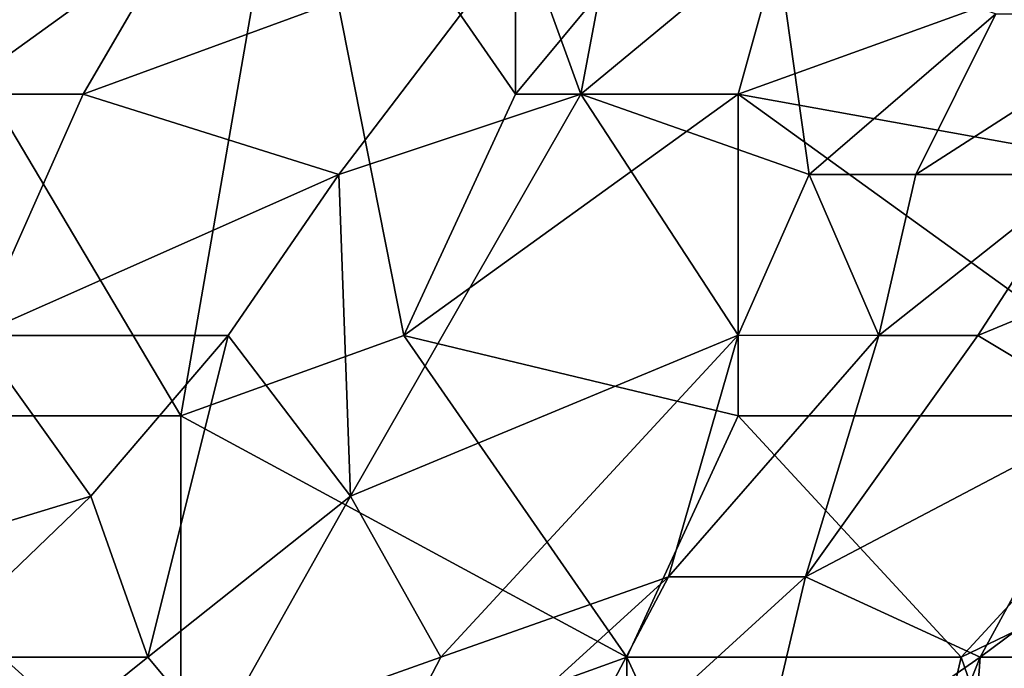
# Model space of a CAD drawing. Extents: x -0.3 to 0.3, y -0.266 to 0.266.
# Tile 133 of 256: x -0.247 to -0.233, y 0.211 to 0.221. Entities that reach past the tile are written whole.
import ezdxf

# ---------------------------------------------------------------- set-up
doc = ezdxf.new("R2010")
doc.units = 0

msp = doc.modelspace()

# ---------------------------------------------------------------- linework, layer by layer
for points in [[(-0.239963, 0.2198, 1.180094), (-0.239963, 0.226966, 1.180796), (-0.243273, 0.224578, 1.181507)], [(-0.239963, 0.2198, 1.180094), (-0.234997, 0.225772, 1.179444), (-0.239963, 0.226966, 1.180796)], [(-0.239963, 0.2198, 1.180094), (-0.236652, 0.2198, 1.179083), (-0.234997, 0.225772, 1.179444)], [(-0.234997, 0.225772, 1.179444), (-0.236652, 0.2198, 1.179083), (-0.226721, 0.223383, 1.177118)], [(-0.249894, 0.223383, 1.183189), (-0.244929, 0.215023, 1.181145), (-0.243273, 0.224578, 1.181507)], [(-0.241618, 0.216218, 1.180177), (-0.243273, 0.224578, 1.181507), (-0.244929, 0.215023, 1.181145)], [(-0.241618, 0.216218, 1.180177), (-0.239963, 0.2198, 1.180094), (-0.243273, 0.224578, 1.181507)], [(-0.251549, 0.215023, 1.183469), (-0.244929, 0.215023, 1.181145), (-0.249894, 0.223383, 1.183189)], [(-0.238308, 0.223419, 0.899408), (-0.238991, 0.2198, 0.893164), (-0.239856, 0.222189, 0.90097)], [(-0.236103, 0.222189, 0.890041), (-0.238991, 0.2198, 0.893164), (-0.238308, 0.223419, 0.899408)], [(-0.236652, 0.2198, 1.179083), (-0.230032, 0.218606, 1.17708), (-0.226721, 0.223383, 1.177118)], [(-0.248301, 0.2198, 0.921265), (-0.248239, 0.222189, 0.927557), (-0.244989, 0.222189, 0.916582)], [(-0.248301, 0.2198, 0.921265), (-0.244989, 0.222189, 0.916582), (-0.246381, 0.2198, 0.915021)], [(-0.246381, 0.2198, 0.915021), (-0.244989, 0.222189, 0.916582), (-0.239856, 0.222189, 0.90097)], [(-0.246381, 0.2198, 0.915021), (-0.239856, 0.222189, 0.90097), (-0.242585, 0.218606, 0.90097)], [(-0.238991, 0.2198, 0.893164), (-0.242585, 0.218606, 0.90097), (-0.239856, 0.222189, 0.90097)], [(-0.238991, 0.2198, 0.893164), (-0.236103, 0.222189, 0.890041), (-0.235599, 0.218606, 0.880674)], [(-0.236103, 0.222189, 0.890041), (-0.232825, 0.220995, 0.877551), (-0.235599, 0.218606, 0.880674)], [(-0.232825, 0.220995, 0.877551), (-0.234013, 0.218606, 0.87599), (-0.235599, 0.218606, 0.880674)], [(-0.232825, 0.220995, 0.877551), (-0.230301, 0.220995, 0.869745), (-0.234013, 0.218606, 0.87599)], [(-0.231543, 0.218606, 0.868184), (-0.234013, 0.218606, 0.87599), (-0.230301, 0.220995, 0.869745)], [(-0.246381, 0.2198, 0.915021), (-0.247974, 0.216218, 0.911898), (-0.248301, 0.2198, 0.921265)], [(-0.246381, 0.2198, 0.915021), (-0.242585, 0.218606, 0.90097), (-0.247974, 0.216218, 0.911898)], [(-0.242412, 0.213829, 0.891602), (-0.242585, 0.218606, 0.90097), (-0.238991, 0.2198, 0.893164)], [(-0.238991, 0.2198, 0.893164), (-0.236652, 0.216224, 0.879113), (-0.242412, 0.213829, 0.891602)], [(-0.236652, 0.2198, 1.179083), (-0.239963, 0.2198, 1.180094), (-0.241618, 0.216218, 1.180177)], [(-0.236652, 0.2198, 1.179083), (-0.241618, 0.216218, 1.180177), (-0.236652, 0.215023, 1.178486)], [(-0.235599, 0.218606, 0.880674), (-0.236652, 0.216224, 0.879113), (-0.238991, 0.2198, 0.893164)], [(-0.230032, 0.215023, 1.176365), (-0.230032, 0.218606, 1.17708), (-0.236652, 0.2198, 1.179083)], [(-0.236652, 0.215023, 1.178486), (-0.230032, 0.215023, 1.176365), (-0.236652, 0.2198, 1.179083)], [(-0.244228, 0.216218, 0.90097), (-0.247974, 0.216218, 0.911898), (-0.242585, 0.218606, 0.90097)], [(-0.242585, 0.218606, 0.90097), (-0.242412, 0.213829, 0.891602), (-0.244228, 0.216218, 0.90097)], [(-0.236652, 0.216224, 0.879113), (-0.235599, 0.218606, 0.880674), (-0.234564, 0.216218, 0.872868)], [(-0.235599, 0.218606, 0.880674), (-0.234013, 0.218606, 0.87599), (-0.234564, 0.216218, 0.872868)], [(-0.234013, 0.218606, 0.87599), (-0.231543, 0.218606, 0.868184), (-0.234564, 0.216218, 0.872868)], [(-0.233096, 0.216218, 0.868184), (-0.234564, 0.216218, 0.872868), (-0.231543, 0.218606, 0.868184)], [(-0.231543, 0.218606, 0.868184), (-0.227313, 0.218606, 0.852572), (-0.233096, 0.216218, 0.868184)], [(-0.231109, 0.215023, 0.858817), (-0.233096, 0.216218, 0.868184), (-0.227313, 0.218606, 0.852572)], [(-0.247974, 0.216218, 0.911898), (-0.24627, 0.213829, 0.902531), (-0.25021, 0.212635, 0.911898)], [(-0.247974, 0.216218, 0.911898), (-0.244228, 0.216218, 0.90097), (-0.24627, 0.213829, 0.902531)], [(-0.244228, 0.216218, 0.90097), (-0.245421, 0.211441, 0.896286), (-0.24627, 0.213829, 0.902531)], [(-0.244228, 0.216218, 0.90097), (-0.242412, 0.213829, 0.891602), (-0.245421, 0.211441, 0.896286)], [(-0.238308, 0.211441, 1.178665), (-0.241618, 0.216218, 1.180177), (-0.244929, 0.215023, 1.181145)], [(-0.241069, 0.211441, 0.883796), (-0.242412, 0.213829, 0.891602), (-0.236652, 0.216224, 0.879113)], [(-0.238308, 0.211441, 1.178665), (-0.236652, 0.215023, 1.178486), (-0.241618, 0.216218, 1.180177)], [(-0.236652, 0.216224, 0.879113), (-0.237688, 0.212635, 0.87599), (-0.241069, 0.211441, 0.883796)], [(-0.234564, 0.216218, 0.872868), (-0.237688, 0.212635, 0.87599), (-0.236652, 0.216224, 0.879113)], [(-0.237688, 0.212635, 0.87599), (-0.234564, 0.216218, 0.872868), (-0.235652, 0.212635, 0.869745)], [(-0.235652, 0.212635, 0.869745), (-0.233096, 0.216218, 0.868184), (-0.231109, 0.215023, 0.858817)], [(-0.233096, 0.216218, 0.868184), (-0.235652, 0.212635, 0.869745), (-0.234564, 0.216218, 0.872868)], [(-0.244929, 0.209052, 1.180811), (-0.244929, 0.215023, 1.181145), (-0.251549, 0.215023, 1.183469)], [(-0.251549, 0.215023, 1.183469), (-0.251549, 0.210246, 1.183407), (-0.244929, 0.209052, 1.180811)], [(-0.244929, 0.209052, 1.180811), (-0.238308, 0.211441, 1.178665), (-0.244929, 0.215023, 1.181145)], [(-0.233342, 0.211441, 1.176941), (-0.236652, 0.215023, 1.178486), (-0.238308, 0.211441, 1.178665)], [(-0.236652, 0.215023, 1.178486), (-0.233342, 0.211441, 1.176941), (-0.230032, 0.215023, 1.176365)], [(-0.233061, 0.211441, 0.858817), (-0.235652, 0.212635, 0.869745), (-0.231109, 0.215023, 0.858817)], [(-0.233342, 0.211441, 1.176941), (-0.228376, 0.213829, 1.175647), (-0.230032, 0.215023, 1.176365)], [(-0.231109, 0.215023, 0.858817), (-0.229842, 0.213829, 0.851011), (-0.233061, 0.211441, 0.858817)], [(-0.24627, 0.213829, 0.902531), (-0.248758, 0.211441, 0.905653), (-0.25021, 0.212635, 0.911898)], [(-0.245421, 0.211441, 0.896286), (-0.248758, 0.211441, 0.905653), (-0.24627, 0.213829, 0.902531)], [(-0.245421, 0.211441, 0.896286), (-0.242412, 0.213829, 0.891602), (-0.244425, 0.210246, 0.891602)], [(-0.241069, 0.211441, 0.883796), (-0.244425, 0.210246, 0.891602), (-0.242412, 0.213829, 0.891602)], [(-0.228376, 0.213829, 1.175647), (-0.233342, 0.211441, 1.176941), (-0.231687, 0.206664, 1.175662)], [(-0.229739, 0.211441, 0.844766), (-0.233061, 0.211441, 0.858817), (-0.229842, 0.213829, 0.851011)], [(-0.237688, 0.212635, 0.87599), (-0.242935, 0.207858, 0.883796), (-0.241069, 0.211441, 0.883796)], [(-0.242935, 0.207858, 0.883796), (-0.237688, 0.212635, 0.87599), (-0.23958, 0.209052, 0.87599)], [(-0.237688, 0.212635, 0.87599), (-0.235652, 0.212635, 0.869745), (-0.23958, 0.209052, 0.87599)], [(-0.2365, 0.209052, 0.866623), (-0.23958, 0.209052, 0.87599), (-0.235652, 0.212635, 0.869745)], [(-0.235652, 0.212635, 0.869745), (-0.233061, 0.211441, 0.858817), (-0.2365, 0.209052, 0.866623)], [(-0.245421, 0.211441, 0.896286), (-0.2484, 0.209052, 0.90097), (-0.248758, 0.211441, 0.905653)], [(-0.244425, 0.210246, 0.891602), (-0.2484, 0.209052, 0.90097), (-0.245421, 0.211441, 0.896286)], [(-0.238308, 0.204275, 1.178124), (-0.238308, 0.211441, 1.178665), (-0.244929, 0.209052, 1.180811)], [(-0.241069, 0.211441, 0.883796), (-0.242935, 0.207858, 0.883796), (-0.244425, 0.210246, 0.891602)], [(-0.234997, 0.204275, 1.176749), (-0.233342, 0.211441, 1.176941), (-0.238308, 0.211441, 1.178665)], [(-0.234997, 0.204275, 1.176749), (-0.238308, 0.211441, 1.178665), (-0.238308, 0.204275, 1.178124)], [(-0.2365, 0.209052, 0.866623), (-0.233061, 0.211441, 0.858817), (-0.235915, 0.204275, 0.857256)], [(-0.233495, 0.205469, 0.849449), (-0.235915, 0.204275, 0.857256), (-0.233061, 0.211441, 0.858817)], [(-0.234997, 0.204275, 1.176749), (-0.231687, 0.206664, 1.175662), (-0.233342, 0.211441, 1.176941)], [(-0.233495, 0.205469, 0.849449), (-0.233061, 0.211441, 0.858817), (-0.229739, 0.211441, 0.844766)], [(-0.231824, 0.205469, 0.841643), (-0.233495, 0.205469, 0.849449), (-0.229739, 0.211441, 0.844766)]]:
    msp.add_3dface(points)

doc.saveas('drawing.dxf')
